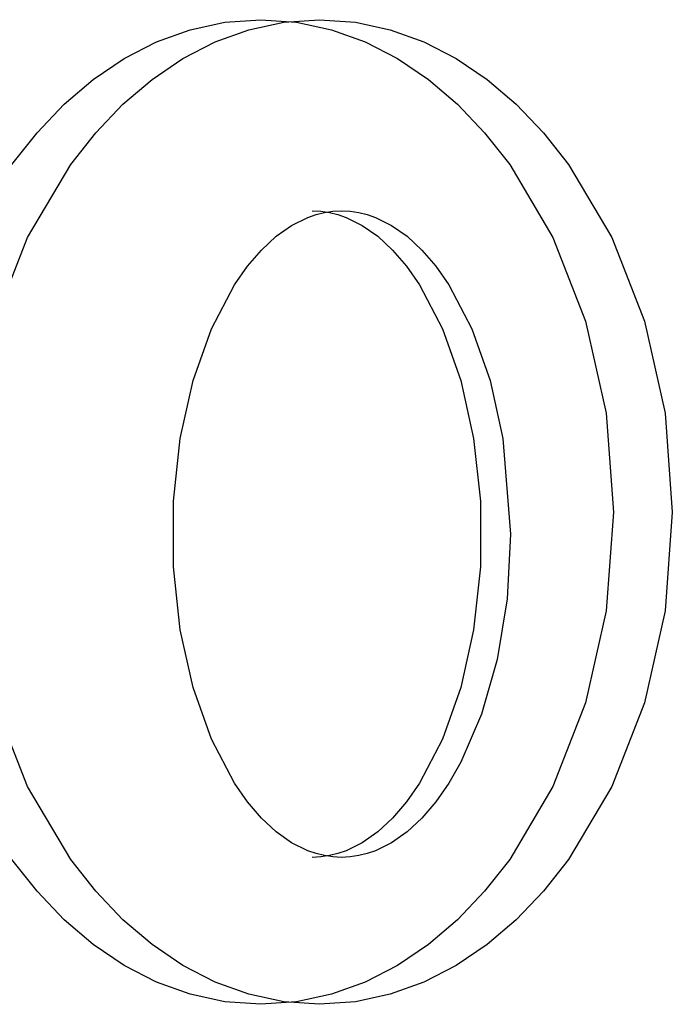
# Model space of a CAD drawing. Extents: x -3.49 to 3.52, y -1.52 to 1.45.
# Tile 14 of 32: x 0.08 to 0.25, y -0.05 to 0.21. Entities that reach past the tile are written whole.
import ezdxf

# ---------------------------------------------------------------- set-up
doc = ezdxf.new("R2010")
doc.units = 0

msp = doc.modelspace()

# ---------------------------------------------------------------- linework, layer by layer
at = {"layer": 'Layer 1', "color": 7, "linetype": 'CONTINUOUS'}
for p, q in [((0.123998, 0.204786), (0.133264, 0.206784)), ((0.133264, 0.206784), (0.142791, 0.207465)), ((0.139624, 0.204786), (0.14889, 0.206784)), ((0.142791, 0.207465), (0.152319, 0.206784)), ((0.14889, 0.206784), (0.158417, 0.207465)), ((0.152319, 0.206784), (0.161586, 0.204786)), ((0.158417, 0.207465), (0.167945, 0.206784)), ((0.167945, 0.206784), (0.17721, 0.204786)), ((0.115044, 0.201539), (0.123998, 0.204786)), ((0.13067, 0.201539), (0.139624, 0.204786)), ((0.161586, 0.204786), (0.170541, 0.201539)), ((0.17721, 0.204786), (0.186165, 0.201539)), ((0.106448, 0.197112), (0.115044, 0.201539)), ((0.122074, 0.197112), (0.13067, 0.201539)), ((0.170541, 0.201539), (0.179137, 0.197112)), ((0.186165, 0.201539), (0.194761, 0.197112)), ((0.098261, 0.191572), (0.106448, 0.197112)), ((0.113887, 0.191572), (0.122074, 0.197112)), ((0.179137, 0.197112), (0.187325, 0.191572)), ((0.194761, 0.197112), (0.202949, 0.191572)), ((0.09053, 0.184986), (0.098261, 0.191572)), ((0.106156, 0.184986), (0.113887, 0.191572)), ((0.187325, 0.191572), (0.195056, 0.184986)), ((0.202949, 0.191572), (0.21068, 0.184986)), ((0.083304, 0.177424), (0.09053, 0.184986)), ((0.09893, 0.177424), (0.106156, 0.184986)), ((0.195056, 0.184986), (0.202282, 0.177424)), ((0.21068, 0.184986), (0.217906, 0.177424)), ((0.076633, 0.168952), (0.083304, 0.177424)), ((0.092259, 0.168952), (0.09893, 0.177424)), ((0.202282, 0.177424), (0.208953, 0.168952)), ((0.217906, 0.177424), (0.224578, 0.168952)), ((0.080772, 0.149553), (0.092259, 0.168952)), ((0.208953, 0.168952), (0.22044, 0.149553)), ((0.224578, 0.168952), (0.236065, 0.149553)), ((0.15098, 0.15279), (0.155271, 0.154922)), ((0.155271, 0.154922), (0.157473, 0.155683)), ((0.156465, 0.156681), (0.158761, 0.156568)), ((0.157473, 0.155683), (0.15971, 0.156234)), ((0.158761, 0.156568), (0.16103, 0.156234)), ((0.15971, 0.156234), (0.161979, 0.156568)), ((0.16103, 0.156234), (0.163267, 0.155683)), ((0.161979, 0.156568), (0.164276, 0.156681)), ((0.163267, 0.155683), (0.16547, 0.154922)), ((0.164276, 0.156681), (0.166572, 0.156568)), ((0.16547, 0.154922), (0.169761, 0.15279)), ((0.166572, 0.156568), (0.168841, 0.156234)), ((0.168841, 0.156234), (0.171078, 0.155683)), ((0.171078, 0.155683), (0.173281, 0.154922)), ((0.173281, 0.154922), (0.177572, 0.15279)), ((0.146861, 0.149883), (0.15098, 0.15279)), ((0.169761, 0.15279), (0.173879, 0.149883)), ((0.177572, 0.15279), (0.181691, 0.149883)), ((0.072086, 0.127333), (0.080772, 0.149553)), ((0.142938, 0.146245), (0.146861, 0.149883)), ((0.173879, 0.149883), (0.177802, 0.146245)), ((0.181691, 0.149883), (0.185614, 0.146245)), ((0.22044, 0.149553), (0.229127, 0.127333)), ((0.236065, 0.149553), (0.244752, 0.127333)), ((0.139233, 0.14192), (0.142938, 0.146245)), ((0.177802, 0.146245), (0.181507, 0.14192)), ((0.185614, 0.146245), (0.189319, 0.14192)), ((0.135771, 0.136954), (0.139233, 0.14192)), ((0.181507, 0.14192), (0.184969, 0.136954)), ((0.189319, 0.14192), (0.192782, 0.136954)), ((0.129666, 0.125275), (0.135771, 0.136954)), ((0.184969, 0.136954), (0.191074, 0.125275)), ((0.192782, 0.136954), (0.198887, 0.125275)), ((0.229127, 0.127333), (0.234624, 0.102835)), ((0.244752, 0.127333), (0.25025, 0.102835)), ((0.12481, 0.111565), (0.129666, 0.125275)), ((0.191074, 0.125275), (0.19593, 0.111565)), ((0.198887, 0.125275), (0.203744, 0.111565)), ((0.121388, 0.09618), (0.12481, 0.111565)), ((0.19593, 0.111565), (0.199352, 0.09618)), ((0.203744, 0.111565), (0.207166, 0.09618)), ((0.234624, 0.102835), (0.236543, 0.076602)), ((0.25025, 0.102835), (0.252169, 0.076602)), ((0.119588, 0.079478), (0.121388, 0.09618)), ((0.199352, 0.09618), (0.201152, 0.079478)), ((0.207166, 0.09618), (0.209201, 0.070744)), ((0.119588, 0.062011), (0.119588, 0.079478)), ((0.201152, 0.079478), (0.201152, 0.062011)), ((0.236543, 0.076602), (0.234624, 0.050371)), ((0.252169, 0.076602), (0.25025, 0.050371)), ((0.209201, 0.070744), (0.208281, 0.053518)), ((0.121388, 0.04531), (0.119588, 0.062011)), ((0.201152, 0.062011), (0.199352, 0.04531)), ((0.208281, 0.053518), (0.205646, 0.037431)), ((0.234624, 0.050371), (0.229127, 0.025874)), ((0.25025, 0.050371), (0.244752, 0.025874)), ((0.12481, 0.029926), (0.121388, 0.04531)), ((0.199352, 0.04531), (0.19593, 0.029926)), ((0.205646, 0.037431), (0.201484, 0.022839)), ((0.129666, 0.016216), (0.12481, 0.029926)), ((0.19593, 0.029926), (0.191074, 0.016216)), ((0.080772, 0.003655), (0.072086, 0.025874)), ((0.229127, 0.025874), (0.22044, 0.003655)), ((0.244752, 0.025874), (0.236065, 0.003655)), ((0.201484, 0.022839), (0.195979, 0.010101)), ((0.135771, 0.004538), (0.129666, 0.016216)), ((0.191074, 0.016216), (0.184969, 0.004538)), ((0.195979, 0.010101), (0.192782, 0.004538)), ((0.092259, -0.015742), (0.080772, 0.003655)), ((0.139233, -0.000428), (0.135771, 0.004538)), ((0.184969, 0.004538), (0.181507, -0.000428)), ((0.192782, 0.004538), (0.189319, -0.000428)), ((0.22044, 0.003655), (0.208953, -0.015742)), ((0.236065, 0.003655), (0.224578, -0.015742)), ((0.142938, -0.004753), (0.139233, -0.000428)), ((0.181507, -0.000428), (0.177802, -0.004753)), ((0.189319, -0.000428), (0.185614, -0.004753)), ((0.146861, -0.008391), (0.142938, -0.004753)), ((0.177802, -0.004753), (0.173879, -0.008391)), ((0.185614, -0.004753), (0.181691, -0.008391)), ((0.15098, -0.011298), (0.146861, -0.008391)), ((0.173879, -0.008391), (0.169761, -0.011298)), ((0.181691, -0.008391), (0.177572, -0.011298)), ((0.155271, -0.01343), (0.15098, -0.011298)), ((0.169761, -0.011298), (0.16547, -0.01343)), ((0.177572, -0.011298), (0.173281, -0.01343)), ((0.157473, -0.014191), (0.155271, -0.01343)), ((0.158761, -0.015076), (0.156465, -0.015189)), ((0.15971, -0.014742), (0.157473, -0.014191)), ((0.16103, -0.014742), (0.158761, -0.015076)), ((0.161979, -0.015076), (0.15971, -0.014742)), ((0.163267, -0.014191), (0.16103, -0.014742)), ((0.164276, -0.015189), (0.161979, -0.015076)), ((0.16547, -0.01343), (0.163267, -0.014191)), ((0.166572, -0.015076), (0.164276, -0.015189)), ((0.168841, -0.014742), (0.166572, -0.015076)), ((0.171078, -0.014191), (0.168841, -0.014742)), ((0.173281, -0.01343), (0.171078, -0.014191)), ((0.083304, -0.024213), (0.076633, -0.015742)), ((0.09893, -0.024213), (0.092259, -0.015742)), ((0.208953, -0.015742), (0.202282, -0.024213)), ((0.224578, -0.015742), (0.217906, -0.024213)), ((0.09053, -0.031775), (0.083304, -0.024213)), ((0.106156, -0.031775), (0.09893, -0.024213)), ((0.202282, -0.024213), (0.195056, -0.031775)), ((0.217906, -0.024213), (0.21068, -0.031775)), ((0.098261, -0.03836), (0.09053, -0.031775)), ((0.113887, -0.03836), (0.106156, -0.031775)), ((0.195056, -0.031775), (0.187325, -0.03836)), ((0.21068, -0.031775), (0.202949, -0.03836)), ((0.106448, -0.0439), (0.098261, -0.03836)), ((0.122074, -0.0439), (0.113887, -0.03836)), ((0.187325, -0.03836), (0.179137, -0.0439)), ((0.202949, -0.03836), (0.194761, -0.0439)), ((0.115044, -0.048327), (0.106448, -0.0439)), ((0.13067, -0.048327), (0.122074, -0.0439)), ((0.179137, -0.0439), (0.170541, -0.048327)), ((0.194761, -0.0439), (0.186165, -0.048327)), ((0.123998, -0.051573), (0.115044, -0.048327)), ((0.139624, -0.051573), (0.13067, -0.048327)), ((0.170541, -0.048327), (0.161586, -0.051573)), ((0.186165, -0.048327), (0.17721, -0.051573)), ((0.133264, -0.053571), (0.123998, -0.051573)), ((0.14889, -0.053571), (0.139624, -0.051573)), ((0.161586, -0.051573), (0.152319, -0.053571)), ((0.17721, -0.051573), (0.167945, -0.053571)), ((0.142791, -0.054252), (0.133264, -0.053571)), ((0.152319, -0.053571), (0.142791, -0.054252)), ((0.158417, -0.054252), (0.14889, -0.053571)), ((0.167945, -0.053571), (0.158417, -0.054252))]:
    msp.add_line(p, q, dxfattribs=at)

doc.saveas('drawing.dxf')
